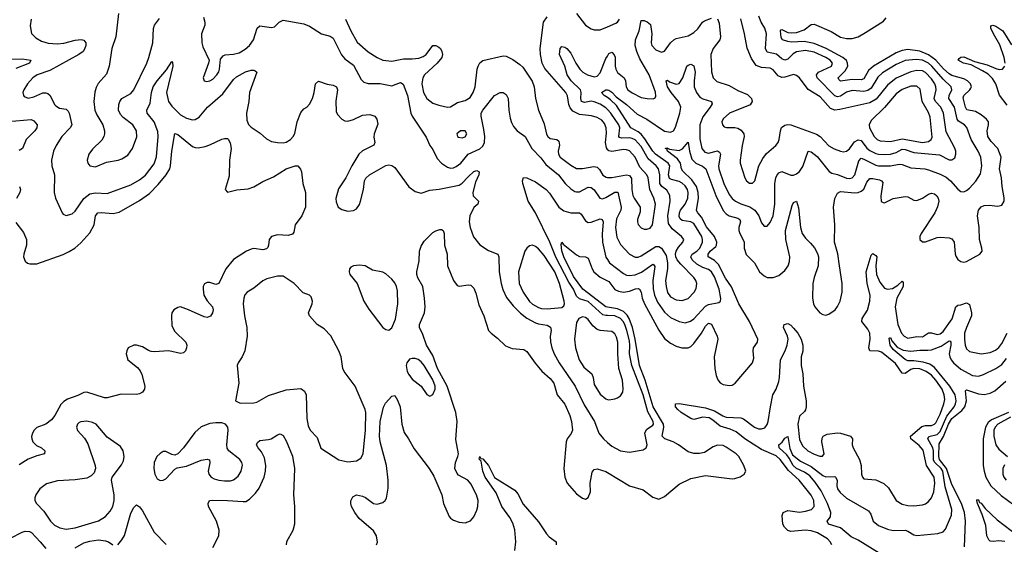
# Model space of a CAD drawing. Header units: inches. Extents: x 1678809 to 1859548, y 384609 to 522868.
# Tile 137 of 256: x 1745993 to 1752707, y 465913 to 469487. Entities that reach past the tile are written whole.
import ezdxf

# ---------------------------------------------------------------- set-up
doc = ezdxf.new("R2010")
doc.units = ezdxf.units.IN
doc.header["$MEASUREMENT"] = 0
doc.layers.add('B7446', color=7, linetype='Continuous')
doc.layers.add('B7456', color=7, linetype='Continuous')

msp = doc.modelspace()

# ---------------------------------------------------------------- linework, layer by layer
at = {"layer": 'B7446', "color": 5}
for points, elevation in [([(1746666.8, 469530), (1746648.4, 469370), (1746621.2, 469290), (1746603.2, 469170), (1746583.8, 469116.2), (1746528.2, 469051.8), (1746514.7, 469025.3), (1746506.2, 468993.8), (1746499.2, 468930), (1746506, 468870), (1746518.6, 468838.6), (1746559.5, 468770), (1746570.3, 468730), (1746570.4, 468710), (1746567, 468690), (1746553.4, 468666.6), (1746490, 468605.1), (1746463.1, 468570), (1746453.4, 468530), (1746456.4, 468510), (1746470, 468490.6), (1746510, 468484.9), (1746584.6, 468515.4), (1746664, 468530), (1746690, 468539), (1746730, 468564.6), (1746761.5, 468610), (1746792.2, 468687.8), (1746789.8, 468730), (1746764.2, 468770), (1746699.4, 468819.4), (1746679.7, 468839.7), (1746665.6, 468870), (1746667.7, 468910), (1746675.6, 468930), (1746690, 468948.8), (1746750, 468983.1), (1746771.9, 469010), (1746858.7, 469190), (1746873.3, 469230), (1746900.9, 469330), (1746905.8, 469425.8), (1746912.6, 469450), (1746945.9, 469494.1)], 360), ([(1749789.3, 469529.3), (1749850, 469450.3), (1749890, 469424.9), (1749910, 469417.7), (1749950, 469417.6), (1750000, 469438.2)], 380), ([(1746070.1, 469490), (1746065, 469445), (1746073.8, 469393.8), (1746102.8, 469362.8), (1746141.3, 469341.3), (1746186.2, 469326.2), (1746250, 469322.9), (1746292.8, 469327.2), (1746370, 469348.2), (1746411.4, 469351.4), (1746430, 469348), (1746443.1, 469330), (1746443.1, 469310), (1746435.1, 469284.9), (1746425.3, 469270), (1746397, 469250), (1746198.8, 469141.2), (1746111.8, 469110), (1746082.2, 469090), (1746046.4, 469050), (1746021.6, 469010), (1746014.4, 468990), (1746017.7, 468970), (1746023.4, 468963.4), (1746050, 468951.3), (1746090, 468961.4), (1746150, 468987.7), (1746170, 468989.2), (1746184.4, 468984.4), (1746200.8, 468970), (1746229, 468910), (1746239.2, 468899.2), (1746264.6, 468884.6), (1746310, 468876.5), (1746324.3, 468864.3), (1746330.9, 468850.9), (1746348.1, 468770), (1746338, 468750), (1746280.8, 468690), (1746241.5, 468630), (1746223.6, 468590), (1746210.3, 468530), (1746211.6, 468490), (1746229, 468429), (1746227.1, 468310), (1746236.5, 468270), (1746283.1, 468170), (1746290, 468161.6), (1746310, 468153.7), (1746350, 468164.2), (1746370, 468183.1), (1746431.2, 468268.8), (1746470, 468299.5), (1746510, 468308.2), (1746590, 468303.5), (1746750, 468362.5), (1746810, 468396.8), (1746850, 468428.3), (1746910, 468504), (1746926.7, 468553.3), (1746936.9, 468690), (1746934.5, 468725.5), (1746908.7, 468790), (1746862.5, 468850), (1746860.3, 468870), (1746881.6, 468918.4), (1746890.8, 468990), (1746903.2, 469030), (1746930, 469069.4), (1746994.9, 469145.1), (1747030, 469201), (1747035.2, 469195.2), (1747036, 469170), (1746994.5, 468990), (1747007.6, 468930), (1747030, 468897.5), (1747090, 468838.9), (1747130, 468816.8), (1747170, 468805.6), (1747190, 468807.3), (1747216.5, 468823.5), (1747274.4, 468890), (1747378.6, 468981.4), (1747450, 469078.9), (1747470, 469096.5), (1747532.2, 469132.2), (1747570, 469143), (1747590, 469144), (1747599.3, 469139.3), (1747610.4, 469130), (1747559, 468990), (1747555.3, 468930), (1747540.4, 468850), (1747541.8, 468801.8), (1747553.8, 468773.8), (1747570, 468754), (1747633.5, 468713.5), (1747675.4, 468675.4), (1747710, 468657.7), (1747750, 468649.1), (1747790, 468647.9), (1747810, 468652.7), (1747839.7, 468670), (1747857.8, 468690), (1747868.5, 468711.5), (1747885, 468790), (1747910, 468855.3), (1747930, 468880.2), (1747950, 468891.3), (1747970, 468912.3), (1747989.9, 468950), (1748001, 468990), (1748010, 469050.4), (1748030, 469068.5), (1748090, 469046.7), (1748130, 469041.3), (1748152.7, 469030), (1748160.3, 469010), (1748147.9, 468932.1), (1748150, 468861), (1748160.4, 468840.4), (1748188.5, 468810), (1748210, 468798), (1748230, 468794.6), (1748270, 468806.5), (1748330, 468836.1), (1748379.9, 468839.9), (1748413.4, 468830), (1748428.6, 468808.6), (1748434.1, 468774.1), (1748410.2, 468710), (1748407.5, 468687.5), (1748415.5, 468650), (1748408.4, 468631.6), (1748330, 468592.2), (1748305.4, 468570), (1748256.5, 468490), (1748217.4, 468410), (1748166.5, 468333.5), (1748149.1, 468269.1), (1748150, 468246), (1748165.3, 468210), (1748190, 468193.7), (1748230, 468182.6), (1748270, 468186.4), (1748290, 468198), (1748310, 468227.3), (1748317.4, 468250), (1748336.9, 468330), (1748343.5, 468390), (1748351.9, 468408.1), (1748377, 468430), (1748490, 468493.4), (1748510, 468498), (1748530, 468494.4), (1748550, 468479.3), (1748647.1, 468347.1), (1748690, 468315.8), (1748730, 468304.4), (1748790, 468326), (1748853, 468333), (1748990, 468360.4), (1749010, 468372.1), (1749050, 468416.1), (1749090, 468451.5), (1749110, 468458.4), (1749125.3, 468450), (1749124.3, 468430), (1749100.4, 468379.6), (1749082.7, 468310), (1749085.9, 468285.9), (1749121.3, 468250), (1749117.6, 468230), (1749090, 468207.1), (1749063, 468150), (1749057.3, 468110), (1749063.6, 468070), (1749086.9, 468006.9), (1749130, 467953.2), (1749190, 467913.8), (1749253.4, 467890), (1749259.7, 467870), (1749261.9, 467770), (1749275.6, 467690), (1749287.7, 467647.7), (1749313, 467593), (1749357.4, 467537.4), (1749407.5, 467487.5), (1749450, 467453.9), (1749510, 467422.1), (1749530, 467414.7), (1749590, 467405.4), (1749612.8, 467392.8), (1749616.3, 467370), (1749609.4, 467330), (1749612.2, 467292.2), (1749620.9, 467250), (1749637, 467210), (1749670.8, 467150), (1749780.6, 466990), (1749842.5, 466862.5), (1749912.6, 466750), (1749942, 466670), (1749973.2, 466630), (1750000, 466607.2)], 340), ([(1747245, 469505), (1747255.6, 469470), (1747254.6, 469450), (1747232.4, 469390), (1747234, 469330), (1747242.2, 469302.2), (1747283.7, 469210), (1747281.1, 469190), (1747243, 469090), (1747250.6, 469070.6), (1747266.6, 469066.6), (1747290, 469070.3), (1747310, 469081.3), (1747337.7, 469110), (1747350, 469130.4), (1747355.3, 469150), (1747361.8, 469218.2), (1747379.8, 469240.2), (1747393.1, 469246.9), (1747450, 469252.2), (1747490, 469261.6), (1747530, 469285.7), (1747559.4, 469310), (1747587, 469350), (1747611.7, 469428.3), (1747630, 469446), (1747710, 469432.7), (1747730, 469439.1), (1747762, 469470), (1747790, 469483.7), (1747930, 469458.8), (1747970, 469442.8), (1748050, 469390.2), (1748110, 469374.7), (1748130, 469360.9), (1748187.5, 469247.5), (1748210, 469220.7), (1748270, 469177.7), (1748320.4, 469080.4), (1748340.5, 469060.5), (1748370, 469052.2), (1748450, 469051.8), (1748530, 469035.8), (1748590, 469058.7), (1748607.7, 469047.7), (1748636.4, 468970), (1748659.7, 468850), (1748668.5, 468828.5), (1748765.3, 468685.3), (1748790, 468630.4), (1748810, 468601.3), (1748840.5, 468540.5), (1748868.3, 468508.3), (1748910, 468481.3), (1748930, 468476.1), (1748950, 468477.1), (1748970, 468485.5), (1749001, 468510), (1749050.3, 468569.7), (1749130, 468607.1), (1749150, 468624.2), (1749161.1, 468650), (1749163.7, 468690), (1749158.3, 468738.3), (1749139.1, 468830), (1749139.8, 468850), (1749150.9, 468870), (1749230, 468970.3), (1749270, 468990.3), (1749290, 468990.3), (1749310, 468977.6), (1749324, 468950), (1749328.1, 468870), (1749336.2, 468816.2), (1749345.4, 468785.4), (1749359.7, 468759.7), (1749386, 468730), (1749438.5, 468690), (1749486, 468610), (1749545.7, 468545.7), (1749579.5, 468499.5), (1749667, 468430), (1749711.3, 468371.3), (1749750, 468334.3), (1749777.2, 468317.2), (1749790, 468313), (1749810, 468314.3), (1749870, 468345), (1749890, 468344.3), (1749910, 468326.9), (1749949.1, 468270), (1749967.2, 468267.2), (1749990, 468275.1), (1750000, 468281.4)], 360), ([(1748214.5, 469490), (1748250.2, 469410), (1748294.3, 469334.3), (1748370, 469267.2), (1748430, 469228.2), (1748470, 469211.2), (1748530, 469204.8), (1748610, 469219.8), (1748670, 469219.8), (1748714.9, 469225.1), (1748744.2, 469235.8), (1748763.9, 469250), (1748810, 469310.4), (1748830, 469310.3), (1748850, 469300.4), (1748861.6, 469290), (1748872.2, 469270), (1748874.9, 469250), (1748870.3, 469230), (1748840.2, 469190), (1748754, 469110), (1748740.8, 469090), (1748734.7, 469050), (1748746.4, 468990), (1748770, 468950.2), (1748810, 468919), (1748850, 468903.8), (1748910, 468890.2), (1748930, 468892.6), (1748977.4, 468922.6), (1749030, 468936.6), (1749063.7, 468956.3), (1749084.7, 468990), (1749098.4, 469030), (1749111.9, 469150), (1749118.3, 469170), (1749130, 469192.9), (1749150, 469209.2), (1749290, 469241.1), (1749310, 469238.6), (1749356, 469216), (1749402.5, 469182.5), (1749422.5, 469162.5), (1749487.1, 469067.1), (1749500.2, 469030), (1749511.1, 468950), (1749530.2, 468870), (1749570, 468777.1), (1749585.9, 468705.9), (1749593.8, 468690), (1749610, 468678.1), (1749654.9, 468670), (1749670, 468658.7), (1749672.8, 468632.8), (1749665.1, 468590), (1749667.7, 468570), (1749678.6, 468550), (1749750, 468494.8), (1749790, 468472.3), (1749830, 468472.6), (1749907.5, 468487.5), (1749930, 468481.7), (1749947, 468467), (1749970, 468428.3), (1749992.8, 468412.8), (1750000, 468412.4)], 380), ([(1750000, 468602.6), (1749993, 468613), (1749986.4, 468650), (1749994.6, 468714.6), (1749992.1, 468750), (1749979.6, 468779.6), (1749962.2, 468802.2), (1749930, 468821.4), (1749892.4, 468832.4), (1749810, 468839.7), (1749764.5, 468864.5), (1749745.4, 468885.4), (1749736.9, 468910), (1749728, 468968), (1749715.7, 468990), (1749574.4, 469154.4), (1749556.1, 469190), (1749543.8, 469250), (1749541.1, 469290), (1749565.6, 469470), (1749590, 469506.5)], 380), ([(1750000, 468875.2), (1749990, 468886.4), (1749950, 468911.6), (1749910, 468927.8), (1749889.4, 468930.6), (1749843.5, 468923.5), (1749824.5, 468930), (1749818.6, 468950), (1749821.6, 468990), (1749816.7, 469010), (1749752.5, 469070), (1749726.9, 469110), (1749709.1, 469169.1), (1749672.9, 469250), (1749677.4, 469290), (1749690, 469304.9), (1749710, 469299.6), (1749724.4, 469290), (1749750, 469258.7), (1749785.3, 469190), (1749812.4, 469150), (1749832.9, 469130), (1749863.9, 469110), (1749910, 469097.2), (1749930, 469101.4), (1749950, 469123.6), (1749990, 469222.4), (1750000, 469239)], 360), ([(1745910, 469217.6), (1746010, 469219.8), (1746067.7, 469210), (1746059.5, 469190), (1745966.3, 469153.7)], 320), ([(1750000, 468956), (1749979.3, 468970), (1749960.4, 468990), (1749989.6, 469010), (1750000, 469008.6)], 340), ([(1745913.2, 468793.2), (1746070, 468806.2), (1746090, 468797.7), (1746111.5, 468770), (1746110.2, 468750), (1746095.5, 468730), (1746037.3, 468670), (1746011.6, 468608.4), (1745990, 468595.6)], 320), ([(1745965.5, 468105.5), (1746017.8, 468037.8), (1746040.2, 467990), (1746039.2, 467950), (1746021, 467890), (1746019.3, 467870), (1746030, 467841.1), (1746046.9, 467826.9), (1746062.5, 467822.5), (1746110, 467824.1), (1746290, 467888.1), (1746330, 467906.4), (1746368.3, 467930), (1746410, 467966.7), (1746470, 468034.3), (1746499.5, 468090), (1746508.8, 468151.2), (1746524.7, 468170), (1746547.2, 468172.8), (1746630, 468165.3), (1746670, 468175), (1746810, 468254.3), (1746877.8, 468302.2), (1746936.6, 468363.4), (1746990.9, 468430), (1747016, 468470), (1747021.2, 468490), (1747029.2, 468590.8), (1747050, 468712), (1747070, 468705.7), (1747170, 468621.8), (1747190, 468615.5), (1747210, 468614.4), (1747257.4, 468622.6), (1747290, 468634), (1747370, 468673.7), (1747390, 468678.4), (1747410, 468678), (1747413.9, 468673.9), (1747427.9, 468647.9), (1747434.2, 468610), (1747422.3, 468530), (1747420, 468420), (1747394.8, 468330), (1747410, 468311), (1747473.3, 468326.7), (1747550, 468334.3), (1747590, 468348.8), (1747650, 468384.4), (1747722.9, 468417.1), (1747810, 468471.7), (1747870.9, 468490.9), (1747890, 468491.3), (1747908.2, 468468.2), (1747914.9, 468450), (1747922.4, 468370), (1747941.7, 468310), (1747942, 468210), (1747917, 468150), (1747871.8, 468090), (1747861.7, 468038.3), (1747854.1, 468025.9), (1747822.8, 468017.2), (1747750, 468021.4), (1747710.4, 468010), (1747693.6, 467990), (1747690.2, 467949.8), (1747685.1, 467934.9), (1747675.4, 467924.6), (1747650, 467918.9), (1747590, 467926.9), (1747570, 467924.2), (1747538.9, 467910), (1747450, 467853.3), (1747398.2, 467790), (1747350, 467689.6), (1747330, 467683), (1747290, 467695.8), (1747270, 467696.9), (1747253.3, 467686.7), (1747244.6, 467670), (1747242.7, 467650), (1747249.2, 467610), (1747270, 467570.3), (1747308.5, 467530), (1747312.4, 467510), (1747308.4, 467490), (1747292.7, 467467.3), (1747270, 467458.9), (1747250, 467461.7), (1747144.5, 467510), (1747090, 467529.7), (1747070, 467526.6), (1747043.7, 467510), (1747030.3, 467490), (1747026.9, 467470), (1747030, 467401), (1747050, 467362), (1747126, 467290), (1747132.7, 467270), (1747130.4, 467250), (1747123, 467230), (1747110, 467217), (1747090, 467213), (1747010, 467231.7), (1746910, 467224.4), (1746890, 467226.6), (1746870, 467232.4), (1746830, 467258.5), (1746790, 467268.3), (1746770, 467269.7), (1746733, 467250), (1746722.4, 467230), (1746719.3, 467210), (1746730.3, 467170.3), (1746796.5, 467116.5), (1746815.1, 467095.1), (1746826, 467070), (1746846, 466990), (1746843.1, 466970), (1746830.3, 466949.7), (1746810, 466938.7), (1746786, 466934), (1746683.9, 466936.1), (1746590, 466909.8), (1746570, 466910.9), (1746450, 466949.8), (1746430, 466947.4), (1746390, 466926.6), (1746319.2, 466900.8), (1746293.8, 466886.2), (1746274.1, 466865.9), (1746232.7, 466790), (1746210, 466759.8), (1746170, 466731.9), (1746110, 466708.2), (1746090.3, 466690), (1746080.2, 466670), (1746073.9, 466646.1), (1746074.7, 466630), (1746082.8, 466610), (1746106.5, 466586.5), (1746142, 466570), (1746164.9, 466550), (1746162.8, 466530), (1746110, 466515.3), (1746050, 466491.8), (1745990, 466453.6)], 320), ([(1750000, 467471.1), (1749990, 467471.6), (1749970, 467476.9), (1749870, 467565.7), (1749810, 467584.3), (1749790, 467603.9), (1749768.9, 467650), (1749738.1, 467698.1), (1749647.8, 467867.8), (1749608.7, 467970), (1749510.4, 468170.4), (1749459.6, 468250), (1749423.7, 468370), (1749421.8, 468390), (1749427.6, 468412.4), (1749450, 468408.9), (1749510, 468381), (1749583.6, 468330), (1749605.9, 468305.9), (1749668.3, 468210), (1749703.6, 468183.6), (1749750, 468171.8), (1749810.9, 468170.9), (1749822, 468162), (1749850, 468116.5), (1749870, 468105.2), (1749890, 468107.6), (1749950, 468129.2), (1749965.5, 468125.5), (1749971.7, 468110), (1749965.3, 468025.3), (1749967.4, 467970), (1749989.7, 467869.7), (1750000, 467852.7)], 340), ([(1745990.3, 468350), (1745998.5, 468330), (1745993.6, 468310), (1745970, 468269.5)], 320), ([(1748426.6, 465910), (1748432.9, 465927.1), (1748426, 465970), (1748405.4, 466005.4), (1748308.3, 466088.3), (1748277.8, 466130), (1748255.3, 466170), (1748249.8, 466190), (1748251, 466209), (1748263.9, 466236.1), (1748290, 466248.5), (1748330, 466241.5), (1748350, 466231.5), (1748404.9, 466190), (1748430, 466185), (1748470, 466196.5), (1748485.4, 466210), (1748494.1, 466225.9), (1748505.3, 466294.7), (1748504.7, 466350), (1748493.6, 466450), (1748450.4, 466610), (1748447, 466650), (1748451.1, 466750), (1748474.2, 466845.8), (1748486.8, 466873.2), (1748530, 466922), (1748550, 466926.8), (1748570, 466894), (1748586.9, 466850), (1748598.2, 466730), (1748614.3, 466674.3), (1748644.9, 466630), (1748682, 466562), (1748784.9, 466430), (1748816.4, 466376.4), (1748870.4, 466250), (1748883.6, 466190), (1748922.3, 466102.3), (1748930, 466090.4), (1748950, 466077), (1748990, 466063.1), (1749030, 466058.9), (1749066.5, 466073.5), (1749090, 466099.3), (1749110, 466146), (1749117.3, 466170), (1749118.3, 466210), (1749108.6, 466250), (1749070, 466325.4), (1749049, 466350), (1748984.3, 466384.3), (1748975, 466395), (1748960.9, 466430), (1748963.7, 466470), (1748981.4, 466510), (1748984.7, 466530), (1748966.2, 466626.2), (1748975, 466750), (1748967, 466810), (1748907.4, 466990), (1748842.5, 467110), (1748810, 467198.8), (1748766.7, 467270), (1748742.5, 467342.5), (1748718.9, 467390), (1748719.3, 467410), (1748752.9, 467490), (1748757.4, 467530), (1748753.7, 467590), (1748741.7, 467670), (1748707.8, 467727.8), (1748700.4, 467750), (1748699.9, 467770), (1748717.1, 467842.9), (1748719.1, 467910), (1748730, 467944.7), (1748750, 467978.2), (1748810, 468036.1), (1748830, 468048.8), (1748856.5, 468056.5), (1748870, 468056.4), (1748880.7, 468050), (1748888.2, 468030), (1748888.9, 467950), (1748907.2, 467890), (1748910.3, 467810), (1748950, 467710.8), (1748975.5, 467675.5), (1748990, 467670.6), (1749050, 467679.5), (1749070, 467677.6), (1749090, 467657.1), (1749103.4, 467623.4), (1749123.5, 467543.5), (1749158.5, 467470), (1749190.3, 467370.3), (1749207.7, 467350), (1749250, 467317.6), (1749304.4, 467264.4), (1749350, 467247), (1749430, 467238.9), (1749450, 467227.2), (1749506.7, 467146.7), (1749553.2, 467093.2), (1749610, 467043.2), (1749635.8, 467010), (1749658.4, 466930), (1749710, 466866.7), (1749744.7, 466790), (1749756.1, 466750), (1749762.2, 466690), (1749753.4, 466666.6), (1749726.9, 466630), (1749720.2, 466610), (1749703.2, 466430), (1749710, 466371), (1749725.2, 466330), (1749790, 466256), (1749830, 466227), (1749850, 466220.4), (1749870, 466230.6), (1749885.7, 466270), (1749883.8, 466330), (1749896.9, 466403.1), (1749910, 466421.6), (1749930, 466427), (1749990, 466408.9), (1750000, 466402.8)], 320), ([(1750000, 467529.1), (1749990, 467530.8), (1749832.1, 467650), (1749770, 467736), (1749702.9, 467870), (1749688.5, 467911.5), (1749685.5, 467954.5), (1749689.7, 467970.3), (1749698.3, 467958.3), (1749790, 467884), (1749810, 467872.9), (1749850, 467871.5), (1749870, 467862.4), (1749895.5, 467790), (1749908.4, 467768.4), (1749950, 467732.7), (1750000, 467708.4)], 320), ([(1750000, 467364.7), (1749950, 467369.8), (1749930, 467376.5), (1749901, 467401), (1749870, 467444.7), (1749850, 467458.3), (1749830, 467462), (1749821.1, 467458.9), (1749805.5, 467450), (1749790, 467424), (1749775.6, 467310), (1749782.2, 467250), (1749807.7, 467170), (1749839.3, 467119.3), (1749893.7, 467073.7), (1749902.1, 467050), (1749910, 467000.4), (1749950, 466936), (1749990, 466903.1), (1750000, 466900.1)], 360), ([(1747309.6, 465890), (1747349.7, 465970), (1747351.8, 466008.2), (1747334.4, 466070), (1747281.1, 466170), (1747276.8, 466190), (1747287.6, 466210), (1747310, 466213.5), (1747410, 466210.8), (1747516.8, 466203.2), (1747534.7, 466205.3), (1747560.8, 466219.2), (1747599.7, 466260.3), (1747625, 466295), (1747658.8, 466370), (1747668.6, 466410), (1747670.5, 466450), (1747662.2, 466502.2), (1747641.8, 466541.8), (1747617.8, 466570), (1747608.6, 466590), (1747613.6, 466606.4), (1747630, 466619.5), (1747690, 466626.3), (1747707.8, 466632.2), (1747750, 466658.4), (1747770, 466665.5), (1747790, 466653.4), (1747810, 466618), (1747852, 466512), (1747866, 466430), (1747860.4, 466250), (1747866.3, 466170), (1747866, 466050), (1747854.2, 466005.8), (1747812.4, 465930), (1747810.4, 465910)], 320), ([(1749368.2, 465870), (1749376, 465930), (1749368.7, 466010), (1749355.5, 466055.5), (1749335.6, 466095.6), (1749279.8, 466170), (1749242.7, 466262.7), (1749165.8, 466370), (1749149.9, 466410), (1749139.2, 466479.2), (1749126.9, 466493.1), (1749130, 466510.4), (1749137.3, 466497.3), (1749150, 466494.4), (1749190, 466450.4), (1749230, 466368), (1749370, 466280.5), (1749390, 466257.1), (1749425.8, 466185.8), (1749530, 466066.4), (1749584.7, 465984.7), (1749604.2, 465964.2), (1749651.8, 465930), (1749651.5, 465910)], 280), ([(1746662, 465910), (1746690, 465942), (1746707, 465973), (1746750, 466124.4), (1746770, 466163.1), (1746790, 466180.4), (1746810, 466168.7), (1746830, 466140.3), (1746910, 465994.6), (1746991.5, 465911.5)], 320), ([(1745930, 465954.3), (1746010, 465996.1), (1746030, 466001.3), (1746058.7, 465998.7), (1746072.1, 465992.1), (1746132.2, 465930), (1746170, 465883.1)], 320), ([(1746370, 465888.8), (1746430, 465921.9), (1746470, 465934.1), (1746530, 465943.8), (1746577, 465937), (1746598.8, 465930), (1746626.8, 465910)], 320)]:
    msp.add_lwpolyline(points, dxfattribs=dict(at, elevation=elevation))
for points, elevation in [([(1748998, 468730), (1748973.4, 468710), (1748979.1, 468690), (1748986, 468686), (1749010, 468682.7), (1749030, 468689.1), (1749041.6, 468710), (1749029.5, 468729.5)], 380), ([(1749490, 467949.6), (1749470, 467945.1), (1749450, 467929.6), (1749437.4, 467910), (1749394.2, 467770), (1749399.1, 467690), (1749425.3, 467630), (1749470, 467567.9), (1749490, 467548.8), (1749530, 467525.9), (1749550, 467519.2), (1749590, 467515.8), (1749690, 467526.7), (1749703.5, 467536.5), (1749708.2, 467550), (1749705.8, 467570), (1749674.5, 467690), (1749642.8, 467770), (1749570, 467879.8), (1749530, 467925.7), (1749510, 467941.3)], 360), ([(1748310, 467814.7), (1748270, 467809.7), (1748250, 467801.3), (1748241.5, 467790), (1748238.6, 467770), (1748244.9, 467750), (1748293, 467690), (1748340.3, 467570), (1748373.7, 467513.7), (1748470, 467388.7), (1748490, 467375.8), (1748510, 467372), (1748530, 467388.4), (1748554.4, 467445.6), (1748571.8, 467551.8), (1748570, 467639), (1748562.5, 467670), (1748550, 467694.3), (1748530, 467719.7), (1748490, 467756.3), (1748470, 467766.3), (1748399.6, 467779.6), (1748349.6, 467809.6)], 340), ([(1747750, 467738.9), (1747678, 467722), (1747650, 467706.6), (1747590, 467658.4), (1747544.9, 467630), (1747527.9, 467612.1), (1747520.3, 467590), (1747517.7, 467550), (1747526.2, 467470), (1747541.6, 467390), (1747543.6, 467330), (1747528.7, 467230), (1747510.2, 467189.8), (1747481.6, 467150), (1747474.9, 467130), (1747486, 467010), (1747464, 466890), (1747495.2, 466875.2), (1747590, 466876.5), (1747610, 466882), (1747690, 466925.5), (1747810, 466965.7), (1747910, 466974), (1747935.5, 466955.5), (1747945.8, 466930), (1747950.1, 466770.1), (1747959, 466719), (1747974, 466690), (1748020.4, 466640.4), (1748046.9, 466566.9), (1748170, 466487.4), (1748230, 466474), (1748290, 466481.1), (1748319.8, 466500.2), (1748335.6, 466530), (1748350.9, 466690), (1748354.1, 466810), (1748349.1, 466830), (1748279.4, 466990), (1748204.8, 467090), (1748197.3, 467110), (1748184.8, 467190), (1748169.8, 467230), (1748113.8, 467333.8), (1748070, 467379.7), (1748020.9, 467410), (1747969.2, 467470), (1747962.7, 467490), (1747986, 467550), (1747989.3, 467570), (1747979.5, 467599.5), (1747968.7, 467610), (1747926.6, 467626.6), (1747864.2, 467690), (1747790, 467738.3)], 340), ([(1748670, 467179.1), (1748650, 467173), (1748633.1, 467150), (1748628.3, 467130), (1748635, 467090), (1748645.4, 467070), (1748670, 467038.2), (1748729.3, 466989.3), (1748770, 466933.4), (1748790, 466922), (1748810, 466933.4), (1748825.1, 466970), (1748826, 466990), (1748810, 467033.1), (1748750, 467130.8), (1748730, 467154.8), (1748710, 467170.8), (1748690, 467178)], 340), ([(1746450, 466750.9), (1746410, 466748), (1746398.5, 466741.5), (1746386, 466730), (1746381.1, 466710), (1746387.1, 466687.1), (1746435.5, 466635.5), (1746456.5, 466596.5), (1746507.2, 466450), (1746510.5, 466430), (1746500.3, 466399.7), (1746480.2, 466379.8), (1746450, 466362.4), (1746370, 466351.4), (1746250, 466344.4), (1746175.1, 466324.9), (1746130, 466289.5), (1746102.4, 466250), (1746094.9, 466230), (1746095.5, 466210), (1746107.7, 466190), (1746158.1, 466138.1), (1746202.2, 466070), (1746230, 466043.5), (1746265.8, 466025.8), (1746310, 466016), (1746370, 466025.7), (1746530, 466071.7), (1746578.1, 466101.9), (1746610, 466137.4), (1746627.1, 466170), (1746635.9, 466210), (1746636.5, 466250), (1746619.7, 466350), (1746622.9, 466370), (1746686.6, 466453.4), (1746699.6, 466480.4), (1746705.1, 466510), (1746699.2, 466550), (1746679.4, 466579.4), (1746590, 466642.9), (1746514, 466730), (1746490, 466742)], 340), ([(1747330, 466741.1), (1747290, 466735), (1747230, 466713.3), (1747186.5, 466673.5), (1747110, 466569.5), (1747070, 466529.2), (1747050, 466519), (1747030, 466524), (1746990, 466545.2), (1746970, 466543.7), (1746950, 466531.8), (1746928.5, 466510), (1746910.4, 466470), (1746907.6, 466430), (1746913.7, 466390), (1746930, 466358), (1746950, 466346.7), (1746970, 466348.4), (1746990, 466359.1), (1747050, 466424.7), (1747065.6, 466434.4), (1747130, 466443.8), (1747230, 466486.7), (1747272, 466492), (1747287.3, 466487.3), (1747288.3, 466468.3), (1747278.8, 466410), (1747282.2, 466390), (1747297.4, 466370), (1747318.5, 466358.5), (1747350, 466350.2), (1747390, 466344.2), (1747430, 466345.2), (1747450, 466351.4), (1747482.8, 466377.2), (1747502.3, 466410), (1747511.7, 466451.7), (1747508.3, 466470), (1747493, 466490), (1747418, 466550), (1747407.5, 466567.5), (1747405.6, 466590), (1747413.7, 466690), (1747411.1, 466710), (1747397, 466730), (1747370, 466739.8)], 340)]:
    msp.add_lwpolyline(points, close=True, dxfattribs=dict(at, elevation=elevation))
at = {"layer": 'B7456', "color": 5}
for points, elevation in [([(1750000, 469008.6), (1750010, 469007.2), (1750030, 468992.8), (1750060.6, 468960.6), (1750130.8, 468910), (1750204.1, 468844.1), (1750270, 468809.6), (1750390, 468728.4), (1750430, 468719.8), (1750450, 468729.2), (1750465.1, 468754.9), (1750493.9, 468850), (1750499.9, 468890), (1750485.1, 468930), (1750435.8, 468990), (1750410.6, 469030), (1750401.6, 469070), (1750410, 469074.9), (1750423.9, 469063.9), (1750470, 469046.8), (1750490, 469052), (1750515.3, 469090), (1750541.8, 469170), (1750550, 469177.8), (1750570, 469184.5), (1750590, 469172.9), (1750598.9, 469130), (1750591.5, 469070), (1750592.4, 469030), (1750607.4, 468990), (1750630, 468958.5), (1750650, 468948.1), (1750710.1, 468930.1), (1750713.8, 468913.8), (1750701.5, 468890), (1750650, 468824.4), (1750630.1, 468770), (1750630, 468676), (1750644.1, 468610), (1750664.8, 468584.8), (1750690, 468577), (1750750, 468592.3), (1750764.8, 468584.8), (1750770.6, 468570), (1750758.4, 468490), (1750761.1, 468470), (1750795.3, 468370), (1750830, 468295.5), (1750850, 468269.4), (1750872.7, 468250), (1750910, 468231.5), (1750971.8, 468211.8), (1751004.7, 468190), (1751032.6, 468150), (1751050, 468102.8), (1751070, 468080.7), (1751090, 468080.7), (1751110, 468104.9), (1751130.6, 468150), (1751143, 468230), (1751143.1, 468370), (1751148.9, 468410), (1751155.7, 468424.3), (1751170, 468444.5), (1751190, 468452.6), (1751250, 468427.9), (1751270, 468428.6), (1751290, 468437.6), (1751310, 468453.6), (1751334, 468486), (1751370, 468590.2), (1751390, 468585.5), (1751430, 468554), (1751511.6, 468451.6), (1751530, 468441.2), (1751570, 468431.5), (1751630, 468407.7), (1751650, 468405.1), (1751670, 468409.4), (1751688.2, 468430), (1751714, 468526), (1751730, 468542.3), (1751750, 468537.1), (1751830, 468495.5), (1751850, 468490.5), (1751930, 468490.5), (1751990, 468502.7), (1752010, 468500.1), (1752070, 468478), (1752164.7, 468470), (1752190, 468464), (1752270, 468434.6), (1752310, 468413), (1752338.8, 468390), (1752390, 468331.8), (1752410, 468317), (1752430, 468313.7), (1752450, 468322), (1752470, 468338.7), (1752512.9, 468387.1), (1752543.9, 468436.1), (1752554.6, 468490), (1752545.7, 468550), (1752528.2, 468590), (1752481.6, 468670), (1752451.4, 468751.4), (1752434.2, 468770), (1752394.5, 468794.5), (1752384.2, 468810), (1752366.8, 468890), (1752328, 468950), (1752329.9, 468970), (1752349.3, 469010), (1752343.4, 469030), (1752290, 469081.9), (1752212.4, 469170), (1752190, 469190.2), (1752150, 469211.4), (1752105, 469215), (1752030, 469209), (1751970, 469182.5), (1751875.1, 469124.9), (1751845.4, 469094.6), (1751798.9, 469021.1), (1751776.1, 469003.9), (1751750, 468997), (1751670, 469004.5), (1751630, 468992.6), (1751590, 468966.7), (1751570, 468960.4), (1751550, 468967.3), (1751431.2, 469090), (1751425.4, 469110), (1751440.7, 469130), (1751528.8, 469170), (1751534.9, 469190), (1751519.9, 469210), (1751490, 469230.3), (1751410, 469266.3), (1751350, 469277.3), (1751290, 469268.1), (1751266.6, 469253.4), (1751230, 469218.1), (1751210, 469210.5), (1751190, 469221.2), (1751152.4, 469252.4), (1751090, 469265.6), (1751078.4, 469290), (1751085.3, 469390), (1751072.8, 469430), (1751048.7, 469470), (1751033.8, 469510)], 340), ([(1750000, 467708.4), (1750010, 467703.5), (1750050, 467648.9), (1750076.3, 467636.3), (1750110, 467630.1), (1750150, 467637.2), (1750192.9, 467652.9), (1750210, 467655.9), (1750219.6, 467650), (1750230, 467630.4), (1750238.4, 467590), (1750253.7, 467550), (1750352, 467372), (1750390, 467315), (1750430, 467282), (1750470, 467261.6), (1750507.3, 467250), (1750550, 467250.2), (1750570, 467260.2), (1750590, 467280.2), (1750642.9, 467350), (1750670, 467399.3), (1750690, 467419), (1750710, 467412.2), (1750749.6, 467330), (1750753.4, 467310), (1750728.8, 467190), (1750732.8, 467110), (1750741.7, 467061.7), (1750752.9, 467032.9), (1750770, 467013.2), (1750790, 467001.4), (1750830, 466993.5), (1750850, 466997.5), (1750870.4, 467009.6), (1750990, 467148.9), (1750998.4, 467181.6), (1750993.5, 467230), (1750996.5, 467250), (1751024.1, 467290), (1751026, 467310), (1750970, 467430.6), (1750895.4, 467550), (1750846.4, 467666.4), (1750805.2, 467725.2), (1750757.9, 467817.9), (1750730, 467845.9), (1750687, 467870), (1750686.9, 467890), (1750701.9, 467910), (1750738.7, 467941.3), (1750745.1, 467950), (1750747.5, 467970), (1750731.4, 468010), (1750675.9, 468075.9), (1750641.8, 468141.8), (1750616.2, 468170), (1750607.4, 468187.4), (1750621.7, 468270), (1750618.4, 468310), (1750607.1, 468350), (1750576.5, 468396.5), (1750514.9, 468454.9), (1750506.6, 468470), (1750498.1, 468510), (1750478.8, 468538.8), (1750409.9, 468590), (1750406, 468606), (1750393.2, 468610), (1750406.1, 468613.9), (1750423.7, 468603.7), (1750490, 468595.4), (1750512.1, 468607.9), (1750550, 468652.4), (1750559, 468590), (1750576.9, 468536.9), (1750602.3, 468510), (1750648.2, 468488.2), (1750670.4, 468470.4), (1750738.8, 468290), (1750790, 468187.3), (1750810, 468164.2), (1750830, 468150.1), (1750890, 468135), (1750904.4, 468124.4), (1750908.3, 468110), (1750897.1, 468070), (1750897.2, 468050), (1750902.6, 468030), (1750933.6, 467973.6), (1750933.4, 467930), (1750947.1, 467887.1), (1751003.7, 467830), (1751037.8, 467770), (1751070, 467740.7), (1751090, 467731.2), (1751130, 467729.2), (1751170, 467743.9), (1751210, 467778.5), (1751232.6, 467810), (1751241.6, 467838.4), (1751243.6, 467870), (1751216.6, 467990), (1751215.3, 468050), (1751260.2, 468219.8), (1751270, 468241.3), (1751290, 468250.6), (1751304.4, 468204.4), (1751316.9, 468070), (1751327.8, 468030), (1751350, 467997.5), (1751385.3, 467965.3), (1751411.8, 467931.8), (1751433, 467893), (1751439.5, 467870), (1751437.7, 467810), (1751410.5, 467730), (1751401.7, 467690), (1751397.9, 467590), (1751405.1, 467550), (1751415.3, 467530), (1751448.4, 467490), (1751470, 467477.1), (1751490, 467473.8), (1751510, 467481), (1751552.5, 467510), (1751570, 467532.2), (1751588.2, 467570), (1751600.9, 467630), (1751600.2, 467690), (1751583.8, 467810), (1751570.6, 467890.6), (1751548.4, 467970), (1751550.3, 468089.7), (1751541.5, 468210), (1751551.9, 468268.1), (1751570, 468304.2), (1751590, 468316.8), (1751687.4, 468307.4), (1751710, 468309.7), (1751730, 468318.7), (1751747.8, 468332.2), (1751770, 468379.6), (1751790, 468404.1), (1751810, 468404.8), (1751855, 468395), (1751870.3, 468390), (1751877.6, 468377.6), (1751864, 468284), (1751867.9, 468247.9), (1751880.3, 468240.3), (1751890, 468238.5), (1751950, 468267.9), (1752030, 468281.8), (1752050, 468280.2), (1752090, 468256.1), (1752110, 468254.2), (1752150, 468270.2), (1752190, 468298.4), (1752210, 468305.2), (1752230, 468300.7), (1752246.3, 468286.3), (1752256.3, 468270), (1752260.1, 468250), (1752251, 468211), (1752232.7, 468170), (1752140.2, 468030), (1752131.2, 468010), (1752131.7, 467990), (1752150, 467974), (1752170, 467973.4), (1752250, 468002.8), (1752270, 468005.6), (1752330, 468001.2), (1752350, 467993.5), (1752364.4, 467970), (1752371.6, 467891.6), (1752376.7, 467876.7), (1752390, 467853.7), (1752410, 467838.3), (1752430, 467834), (1752450, 467840.2), (1752539.7, 467890), (1752554.8, 467910), (1752553.6, 467930), (1752536.7, 467990), (1752535.4, 468070), (1752525, 468150), (1752530.8, 468189.2), (1752548.8, 468211.2), (1752570, 468220.8), (1752603.5, 468223.5), (1752662.9, 468217.1), (1752690, 468224.2), (1752706, 468250), (1752706.6, 468273.4), (1752693, 468350), (1752687.9, 468410), (1752674.6, 468470), (1752685.4, 468550), (1752663.2, 468610), (1752616.4, 468656.4), (1752595.1, 468690), (1752589.9, 468730), (1752599.5, 468770), (1752599, 468790), (1752585.5, 468810), (1752550, 468838.9), (1752510, 468860.2), (1752451.9, 468871.9), (1752443, 468890), (1752426.4, 468953.6), (1752429.9, 468970), (1752472.8, 469010), (1752478.7, 469021.3), (1752483, 469030), (1752476.1, 469050), (1752455.2, 469070), (1752430, 469083.6), (1752350, 469107), (1752330, 469119), (1752292.5, 469152.5), (1752240.8, 469210), (1752190, 469248.1), (1752130, 469271.9), (1752050, 469284), (1752010, 469277.3), (1751970, 469260.9), (1751814.8, 469170), (1751780.5, 469139.5), (1751750, 469083), (1751730, 469076.1), (1751670, 469079.1), (1751588.8, 469068.8), (1751578.4, 469078.4), (1751574, 469090), (1751622.3, 469137.7), (1751639.7, 469170), (1751638.6, 469190), (1751630, 469208.2), (1751606.8, 469230), (1751491.3, 469291.3), (1751410, 469324.4), (1751342.1, 469337.9), (1751254.7, 469334.7), (1751230, 469337.7), (1751195.1, 469350), (1751185.4, 469365.4), (1751179.8, 469410), (1751182.5, 469417.5), (1751190, 469420.9), (1751230, 469399.8), (1751256.4, 469396.4), (1751290, 469399.7), (1751342.8, 469417.2), (1751390, 469453.6), (1751410, 469456.2), (1751525.9, 469405.9), (1751590, 469368.4), (1751630, 469358), (1751670, 469357.7), (1751709.7, 469370), (1751760.7, 469399.3), (1751882.6, 469477.4), (1751901.5, 469498.5)], 320), ([(1750000, 469239), (1750010, 469255.6), (1750030, 469266), (1750047, 469247), (1750052.2, 469232.2), (1750053.4, 469170), (1750058, 469150), (1750070, 469126.5), (1750115.4, 469090), (1750122.6, 469070), (1750127.5, 469030), (1750140.2, 469010), (1750170, 468988.8), (1750230, 468957.4), (1750271, 468949), (1750311.3, 468948.7), (1750325.1, 468954.9), (1750330, 468964.7), (1750327.8, 468992.2), (1750286, 469110), (1750221, 469221), (1750200.3, 469270), (1750189.9, 469310), (1750192.6, 469350), (1750217.5, 469410), (1750230, 469482), (1750250, 469480.8), (1750272.2, 469472.2), (1750293.6, 469453.6), (1750302.7, 469390), (1750299.5, 469330), (1750303.5, 469310), (1750330, 469282.5), (1750370, 469266.2), (1750390, 469271.7), (1750431.1, 469328.9), (1750453.3, 469350), (1750470, 469359.2), (1750550, 469377.2), (1750590, 469400.2), (1750616.1, 469423.9), (1750649.8, 469470), (1750662.1, 469477.9), (1750710, 469498.2)], 360), ([(1750000, 469438.2), (1750057.9, 469462.1), (1750070, 469470.3), (1750082.8, 469490)], 380), ([(1750750, 469492.7), (1750763, 469463), (1750771.6, 469370), (1750766.3, 469350), (1750720.7, 469290), (1750705, 469250), (1750710.9, 469130.9), (1750722.4, 469090), (1750746.2, 469066.2), (1750830, 469038.5), (1750890, 469004.2), (1750956.3, 468976.3), (1750983.8, 468950), (1750988.4, 468930), (1750973.1, 468906.9), (1750832.2, 468850), (1750790, 468811.1), (1750780.9, 468790), (1750784.2, 468770), (1750797.5, 468757.5), (1750811.6, 468751.6), (1750870, 468751.6), (1750890, 468747.4), (1750913.5, 468733.5), (1750930.2, 468710.2), (1750932, 468690), (1750918.3, 468630), (1750905.2, 468530), (1750906.5, 468510), (1750938, 468410), (1750948.7, 468388.7), (1750970, 468373.7), (1750990, 468374), (1751004.7, 468390), (1751034, 468490), (1751059.6, 468540.4), (1751085.8, 468574.2), (1751149.7, 468630), (1751163.9, 468650), (1751172.1, 468670), (1751179.7, 468730), (1751188.3, 468751.7), (1751210, 468768), (1751227.8, 468772.2), (1751250, 468770.3), (1751427, 468707), (1751450.1, 468690.1), (1751510, 468627.9), (1751546.7, 468606.7), (1751590, 468590.2), (1751610, 468586.8), (1751630, 468591.8), (1751650, 468607.8), (1751684.4, 468655.6), (1751710, 468668.8), (1751730, 468662.7), (1751770, 468611.3), (1751790, 468595.4), (1751830, 468576.1), (1751850, 468571.6), (1751890, 468568), (1751930, 468570.9), (1751970, 468582.9), (1752010, 468603.6), (1752030, 468603), (1752090, 468580.9), (1752265.9, 468565.9), (1752330, 468532), (1752350, 468531.3), (1752370, 468545.7), (1752377, 468570), (1752376.5, 468590), (1752370, 468611.1), (1752310, 468723), (1752292.6, 468850), (1752274.2, 468890), (1752238.5, 468930), (1752229.1, 468950), (1752243.2, 469010), (1752240.6, 469030), (1752233.1, 469050), (1752210, 469084.5), (1752170, 469125.9), (1752150, 469138.4), (1752110, 469141.2), (1752070, 469132.4), (1751970, 469088.9), (1751910, 469041.7), (1751833.9, 468946.1), (1751790, 468919.4), (1751585.2, 468874.8), (1751550, 468871.4), (1751522.7, 468882.7), (1751450, 468962), (1751370.4, 469010.4), (1751310, 469089.7), (1751290, 469107.1), (1751270, 469112.5), (1751210, 469094.5), (1751190, 469093.8), (1751164.1, 469104.1), (1751130, 469145.3), (1751110, 469157), (1751050, 469161.6), (1751015.6, 469175.6), (1750982.5, 469222.5), (1750952.9, 469292.9), (1750935, 469390), (1750910, 469492.3)], 360), ([(1752713.1, 469190), (1752706.2, 469230), (1752676.2, 469316.2), (1752632.8, 469390), (1752614.7, 469430), (1752616, 469444), (1752629.6, 469450.4), (1752650, 469442), (1752695.8, 469410), (1752756.4, 469316.4)], 280), ([(1752725.2, 468905.2), (1752673.1, 468973.1), (1752648.1, 469050), (1752627, 469087), (1752596.7, 469116.7), (1752558.6, 469138.6), (1752479.7, 469179.7), (1752429.2, 469190), (1752393.2, 469210), (1752398, 469222), (1752410, 469230.8), (1752430, 469233), (1752503, 469203), (1752590, 469179.3), (1752650, 469153.9), (1752672.2, 469147.8), (1752695.1, 469150), (1752711.4, 469170)], 280), ([(1750000, 467852.7), (1750013.8, 467830), (1750110, 467757.3), (1750130, 467747), (1750150, 467743.4), (1750190, 467748.7), (1750232.3, 467767.7), (1750310, 467820.2), (1750316.8, 467816.8), (1750324.7, 467804.7), (1750309.7, 467710.3), (1750312.5, 467652.5), (1750320.8, 467610), (1750341.7, 467561.7), (1750390, 467493.9), (1750430, 467458.6), (1750490, 467429.4), (1750530, 467420.9), (1750567.7, 467432.3), (1750590, 467449.3), (1750670, 467534.1), (1750690, 467545.3), (1750760.4, 467559.6), (1750770.8, 467569.2), (1750773.6, 467586.4), (1750761.6, 467650), (1750730, 467734.6), (1750710.4, 467770), (1750690, 467785.8), (1750650, 467798.9), (1750610, 467821.5), (1750579.2, 467850), (1750569.4, 467870), (1750578.7, 467890), (1750610, 467909.7), (1750631.2, 467930), (1750648.3, 467970), (1750649.1, 467990), (1750644.1, 468010), (1750590, 468099.2), (1750570, 468108.8), (1750510, 468119.4), (1750497.2, 468130), (1750490, 468146.9), (1750491.2, 468170), (1750499.5, 468190), (1750531.1, 468230), (1750549.3, 468270), (1750551.3, 468308.7), (1750545.4, 468330), (1750530, 468355.3), (1750510, 468374.1), (1750490, 468384.8), (1750437.3, 468397.3), (1750424.7, 468404.7), (1750416.4, 468430), (1750425, 468490), (1750413.7, 468510), (1750328.3, 468570), (1750310, 468591.4), (1750256.1, 468676.1), (1750230, 468707.4), (1750210, 468723.8), (1750159.9, 468750), (1750061.8, 468901.8), (1750021.5, 468941.5), (1750000, 468956)], 340), ([(1750000, 468281.4), (1750050, 468312.6), (1750071, 468311), (1750093.6, 468210), (1750091.2, 468190), (1750062.3, 468130), (1750055, 468070), (1750065.4, 468005.4), (1750090, 467955.2), (1750150, 467890.2), (1750190, 467868.7), (1750210, 467869.5), (1750230, 467876.8), (1750330, 467940.6), (1750350, 467940.9), (1750369.7, 467929.7), (1750400, 467880), (1750410.9, 467830.9), (1750409.6, 467790), (1750396.6, 467710), (1750399.9, 467670), (1750410, 467627.9), (1750430, 467599.4), (1750470, 467578), (1750510, 467574), (1750550, 467587.6), (1750592.7, 467630), (1750605.3, 467654.7), (1750610.8, 467690), (1750603.7, 467710), (1750589.8, 467730), (1750500.2, 467820.2), (1750476.1, 467850), (1750467.1, 467870), (1750464, 467890), (1750469.8, 467910), (1750484, 467936), (1750514.8, 467970), (1750520.4, 467990), (1750506, 468010), (1750440.8, 468060.8), (1750417.9, 468097.9), (1750412.3, 468150), (1750427.5, 468250), (1750425.3, 468290), (1750405, 468325), (1750370.5, 468350.5), (1750357.1, 468370), (1750358.3, 468430), (1750347.7, 468470), (1750333.2, 468490), (1750279, 468539), (1750230, 468622.2), (1750190, 468667.8), (1750170, 468678.3), (1750150, 468681.5), (1750098.7, 468678.7), (1750083.1, 468683.1), (1750078.5, 468690), (1750085.7, 468750), (1750078.6, 468770), (1750022.6, 468850), (1750000, 468875.2)], 360), ([(1750000, 468412.4), (1750030, 468410.8), (1750129.5, 468429.5), (1750150, 468425.6), (1750165.1, 468405.1), (1750166.3, 468330), (1750173.4, 468290), (1750181.8, 468270), (1750223.5, 468210), (1750223.2, 468176.8), (1750206.3, 468126.3), (1750204.9, 468110), (1750210, 468091), (1750230, 468068.7), (1750250, 468059.5), (1750270, 468058.9), (1750292.8, 468067.2), (1750307.1, 468090), (1750328, 468230), (1750317.5, 468270), (1750290.3, 468330.3), (1750278.8, 468410), (1750270, 468429.8), (1750221.1, 468481.1), (1750188.5, 468550), (1750150, 468592.5), (1750130, 468600.5), (1750110, 468602), (1750030, 468587.8), (1750010, 468592.7), (1750001, 468601), (1750000, 468602.6)], 380), ([(1751530, 465909.8), (1751519.8, 465930), (1751502.2, 465950), (1751432.3, 465990), (1751390, 466005.4), (1751350, 466008.8), (1751250, 465998.7), (1751230, 466007.2), (1751207.7, 466030), (1751195.7, 466050), (1751191.5, 466108.5), (1751199.1, 466130), (1751230, 466143), (1751310, 466132.5), (1751350, 466137.3), (1751391.1, 466150), (1751409.8, 466170.2), (1751407.7, 466210), (1751390, 466246.4), (1751308.3, 466350), (1751234.6, 466414.6), (1751177.8, 466490), (1751150, 466515), (1751050, 466558.2), (1750937.6, 466630), (1750878.5, 466678.5), (1750837.2, 466697.2), (1750770, 466718.1), (1750719.3, 466759.3), (1750693.5, 466773.5), (1750650, 466777.6), (1750590, 466763.9), (1750570, 466769.1), (1750503.5, 466810), (1750479.7, 466830), (1750464.2, 466850), (1750464, 466870), (1750490, 466871.6), (1750670, 466841.8), (1750730, 466822.8), (1750787, 466787), (1750810, 466779), (1750910, 466773.2), (1750927.5, 466767.5), (1751004, 466710), (1751030, 466699.3), (1751050, 466698.6), (1751073, 466707), (1751090, 466728.9), (1751097.2, 466750), (1751111.7, 466850), (1751129.1, 466930), (1751151.4, 466968.6), (1751170, 467021.1), (1751174.9, 467050), (1751179.8, 467170), (1751211.6, 467230), (1751226.1, 467270), (1751232.3, 467310), (1751228.4, 467330), (1751200.3, 467390), (1751204.5, 467410), (1751230, 467416.2), (1751250, 467405), (1751270, 467385.8), (1751298.3, 467350), (1751321.3, 467310), (1751332.7, 467270), (1751331.8, 467228.2), (1751322.3, 467190), (1751322.6, 467130), (1751333.6, 467073.6), (1751338.2, 466990), (1751354.7, 466890), (1751356.2, 466850), (1751351.5, 466828.5), (1751343.7, 466816.3), (1751310, 466785.3), (1751299.5, 466730), (1751310, 466626.7), (1751330, 466582.3), (1751367.2, 466550), (1751410, 466526.6), (1751448.1, 466511.9), (1751466.7, 466513.3), (1751477.6, 466530), (1751463.5, 466610), (1751464.9, 466635.1), (1751471.8, 466650), (1751497.8, 466662.2), (1751570, 466671), (1751590, 466670.2), (1751658.4, 466650), (1751671, 466631), (1751670.1, 466590), (1751675, 466570), (1751720.2, 466490), (1751730.2, 466449.8), (1751732.4, 466390), (1751739.1, 466370), (1751750, 466359.1), (1751830, 466352), (1751886.2, 466326.2), (1751918, 466298), (1751970, 466211.7), (1752010, 466186), (1752050, 466176.2), (1752090, 466173.6), (1752150, 466182.3), (1752170, 466188.9), (1752190, 466204.2), (1752211, 466229), (1752227.1, 466270), (1752232.3, 466330), (1752228.7, 466370), (1752175.5, 466450), (1752153, 466553), (1752126.1, 466586.1), (1752069.8, 466630), (1752067.1, 466650), (1752144.4, 466715.6), (1752170, 466722.1), (1752210, 466722.2), (1752230, 466730.7), (1752238.8, 466741.2), (1752270, 466798.2), (1752295.4, 466870), (1752300.3, 466899.7), (1752297.7, 466930), (1752282.3, 466970), (1752240.4, 467030), (1752210, 467064.2), (1752172.9, 467090), (1752130, 467106.9), (1752090, 467109.6), (1752070, 467103.1), (1752030, 467076.7), (1752010, 467078.2), (1751964.6, 467144.6), (1751870, 467221.4), (1751850, 467229.1), (1751789.8, 467230), (1751783.2, 467250), (1751792.7, 467310), (1751788.8, 467350), (1751777.2, 467377.2), (1751735.4, 467430), (1751737.7, 467450), (1751772.8, 467507.2), (1751790.4, 467570), (1751791.3, 467610), (1751772.7, 467690), (1751763.8, 467770), (1751798, 467882), (1751810, 467892.9), (1751830, 467880.3), (1751836.9, 467870), (1751831.5, 467810), (1751835.8, 467750), (1751857.9, 467697.9), (1751890, 467658.5), (1751910, 467651.2), (1751944, 467656), (1751981.6, 467678.4), (1752010, 467705.3), (1752016.1, 467696.1), (1752017.4, 467670), (1751973.8, 467590), (1751961.6, 467530), (1751981.3, 467410), (1752005.9, 467350), (1752023, 467330), (1752050, 467318.1), (1752110, 467327.9), (1752150, 467326.7), (1752190, 467352.5), (1752210, 467352.9), (1752250, 467341.2), (1752270, 467345.7), (1752290, 467363.3), (1752350.4, 467449.6), (1752376.2, 467530), (1752390, 467540.8), (1752410, 467543.1), (1752450, 467558.1), (1752470, 467545.3), (1752482.5, 467490), (1752482.9, 467470), (1752448, 467390), (1752436.4, 467350), (1752434.3, 467310), (1752440.7, 467270), (1752450, 467244.9), (1752470, 467225.2), (1752550, 467210.7), (1752610, 467220.1), (1752645.9, 467234.1), (1752670, 467252.8), (1752690, 467280.1), (1752726.7, 467350)], 280), ([(1750000, 466402.8), (1750150, 466310.2), (1750243.1, 466283.1), (1750310, 466233.4), (1750350, 466219.1), (1750390, 466237.6), (1750490, 466321.3), (1750570, 466361.8), (1750670, 466380.9), (1750850, 466359.5), (1750870, 466360.4), (1750906.7, 466373.3), (1750934, 466390), (1750944.2, 466410), (1750930.9, 466450), (1750895.9, 466510), (1750879.3, 466530), (1750810, 466575), (1750790, 466585.4), (1750750, 466588.1), (1750722.6, 466577.4), (1750662.2, 466537.8), (1750629.4, 466530.6), (1750590, 466531.2), (1750550, 466542), (1750484.8, 466590), (1750447.6, 466610), (1750391.7, 466631.7), (1750372.8, 466650), (1750386.2, 466710), (1750383.2, 466730), (1750312.3, 466850), (1750256.7, 467030), (1750219.6, 467130), (1750190.5, 467310), (1750170.3, 467390.3), (1750148.2, 467450), (1750134.4, 467474.4), (1750110, 467498.5), (1750070, 467517.1), (1750000, 467529.1)], 320), ([(1750000, 466607.2), (1750030, 466581.6), (1750090, 466550.2), (1750150, 466539.7), (1750243.9, 466556.1), (1750265.1, 466570), (1750271.1, 466590), (1750256, 466670), (1750266.4, 466693.6), (1750310, 466723.2), (1750313.9, 466730), (1750312.8, 466750), (1750276.1, 466816.1), (1750243.1, 466930), (1750166.9, 467130), (1750149.9, 467210), (1750153.1, 467266.9), (1750150, 467298.9), (1750133.4, 467370), (1750118.8, 467410), (1750108.8, 467430), (1750090, 467452), (1750050, 467468.8), (1750000, 467471.1)], 340), ([(1750000, 466900.1), (1750010, 466897.1), (1750050, 466903.8), (1750070, 466910.4), (1750090, 466924.9), (1750104.7, 466950), (1750107.2, 466972.8), (1750102.6, 467030), (1750077.1, 467110), (1750070.4, 467210), (1750071.7, 467290), (1750063.1, 467323.1), (1750050, 467347.1), (1750030, 467361.6), (1750000, 467364.7)], 360), ([(1751852.3, 465852.3), (1751710, 465941.5), (1751663, 465963), (1751590, 466024.3), (1751508.2, 466050), (1751499.8, 466070), (1751520.6, 466099.4), (1751523.7, 466130), (1751501.1, 466190), (1751457.2, 466277.2), (1751416.7, 466336.7), (1751379.8, 466379.8), (1751344.6, 466404.6), (1751290, 466429.3), (1751265.9, 466450), (1751240, 466500), (1751222.8, 466522.8), (1751172.3, 466570), (1751169.3, 466590), (1751191.7, 466608.3), (1751210, 466635.5), (1751230, 466646), (1751244.2, 466564.2), (1751262.5, 466522.5), (1751318.1, 466478.1), (1751390, 466443.4), (1751470, 466381.2), (1751490, 466372.7), (1751550, 466373.7), (1751556.5, 466370), (1751566.2, 466350), (1751565, 466310), (1751570.1, 466290.1), (1751586.6, 466266.6), (1751630, 466226), (1751781.4, 466141.4), (1751797.5, 466117.5), (1751813.6, 466070), (1751850, 466041.4), (1751910, 466016.3), (1751950, 466006), (1752030, 466008.2), (1752050, 466001.3), (1752090, 465977.3), (1752110, 465972.4), (1752254.6, 465985.4), (1752290, 465996.9), (1752304.8, 466015.2), (1752345.9, 466110), (1752349.4, 466150), (1752303.2, 466303.2), (1752286.6, 466410), (1752275.4, 466430), (1752232.3, 466470), (1752225, 466485), (1752224.9, 466550), (1752219.6, 466570), (1752185.1, 466630), (1752193.1, 466646.9), (1752250, 466659.6), (1752270, 466682.1), (1752315.2, 466784.8), (1752364.3, 466850), (1752374.1, 466870), (1752378.1, 466890), (1752371.7, 466930), (1752335.2, 466990), (1752230, 467117.7), (1752199.2, 467139.2), (1752154.2, 467154.2), (1752090, 467162.6), (1752050, 467162.8), (1752030, 467171), (1751950, 467238.8), (1751929.3, 467270), (1751922, 467318), (1751930, 467321.6), (1751939.3, 467299.3), (1751976.3, 467256.3), (1752016.3, 467236.3), (1752068.5, 467228.5), (1752130, 467235.7), (1752185.6, 467234.4), (1752210, 467238.1), (1752276.6, 467263.4), (1752330, 467299.7), (1752336.8, 467296.8), (1752341.3, 467290), (1752342.2, 467270), (1752331.6, 467210), (1752334.4, 467190), (1752344, 467170), (1752360.1, 467150), (1752410, 467105.4), (1752490, 467061.6), (1752530, 467058.7), (1752565.6, 467070), (1752650, 467110.1), (1752690, 467137), (1752721.6, 467178.4)], 260), ([(1752434.6, 465894.6), (1752442.1, 466070), (1752435.8, 466130), (1752415.3, 466190), (1752350, 466319.5), (1752312.9, 466430), (1752265.5, 466490), (1752260.4, 466510), (1752262.4, 466597.6), (1752293.2, 466646.8), (1752325.5, 466730), (1752350, 466769.1), (1752416.6, 466823.4), (1752438.7, 466850), (1752449.9, 466890), (1752441.8, 466958.2), (1752450, 466965.7), (1752530, 466938.1), (1752570, 466934.3), (1752610, 466941.8), (1752642.3, 466957.7), (1752716.5, 467023.5)], 240), ([(1752735.8, 466810), (1752619.4, 466760.6), (1752597.8, 466742.2), (1752579.5, 466710), (1752562.5, 466630), (1752563.5, 466450), (1752568.8, 466410), (1752580.7, 466370), (1752615.7, 466310), (1752684.4, 466244.4), (1752814, 466150)], 240), ([(1752750, 466777.9), (1752662.3, 466730), (1752643.7, 466710), (1752636.2, 466690), (1752634.5, 466650), (1752648.8, 466590), (1752670, 466561.1), (1752728.4, 466510)], 260), ([(1752707, 466453), (1752697, 466430), (1752696.8, 466390), (1752704.3, 466370), (1752718.9, 466350)], 260), ([(1752710, 465931.9), (1752670, 465937.2), (1752630, 465931.2), (1752610, 465933.6), (1752602.2, 465942.2), (1752588.7, 465970), (1752580.6, 466040.6), (1752555.9, 466115.9), (1752524.8, 466190), (1752519.3, 466210), (1752522.9, 466217.1), (1752530, 466216.4), (1752538, 466198), (1752550, 466192.7), (1752576.6, 466156.6), (1752658.7, 466078.7), (1752800.7, 465970)], 220)]:
    msp.add_lwpolyline(points, dxfattribs=dict(at, elevation=elevation))
at = {"layer": 'B7456', "color": 5, "elevation": 380}
msp.add_lwpolyline([(1752070, 469033.5), (1752010, 469010.5), (1751970, 468981.2), (1751890, 468889.3), (1751799.3, 468800.7), (1751784.2, 468770), (1751787.2, 468750), (1751820.2, 468690), (1751840.2, 468670), (1751861.2, 468661.2), (1751930, 468657.2), (1752010, 468674.7), (1752150, 468649.7), (1752190, 468657.6), (1752208.9, 468670), (1752214.6, 468685.4), (1752201.7, 468821.7), (1752190, 468854.2), (1752146.6, 468930), (1752132.6, 469012.6), (1752110, 469033.2)], close=True, dxfattribs=at)

doc.saveas('drawing.dxf')
